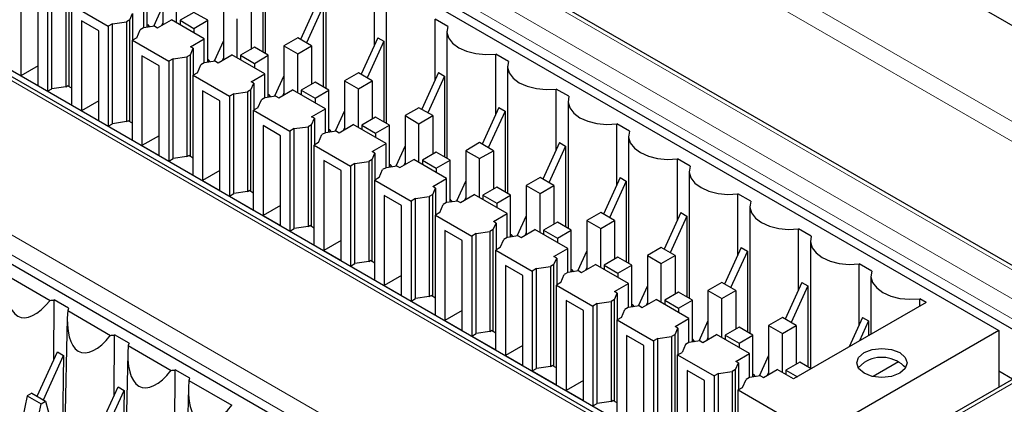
# Paper-space layout 'Blatt4' of a CAD drawing. Header units: millimetres. Extents: x 5 to 418, y 2 to 292.
# Tile 44 of 75: x 96 to 112, y 212 to 218. Entities that reach past the tile are written whole.
import ezdxf

# ---------------------------------------------------------------- set-up
doc = ezdxf.new("R2010")
doc.units = ezdxf.units.MM

psp = doc.layouts.new('Blatt4')

# ---------------------------------------------------------------- linework, layer by layer
at = {"color": 7, "linetype": 'Continuous', "lineweight": 18}
for p, q in [((96.872, 225.45), (127.702, 207.653)), ((127.559, 207.409), (96.732, 225.205)), ((127.812, 205.165), (94.914, 224.157)), ((97.258, 222.326), (113.238, 213.1)), ((113.097, 212.858), (97.116, 222.084)), ((108.152, 210.164), (92.172, 219.389)), ((95.943, 214.693), (113.904, 204.324)), ((113.762, 204.082), (95.802, 214.45)), ((113.238, 212.777), (108.713, 210.164))]:
    psp.add_line(p, q, dxfattribs=at)
at = {"color": 7, "linetype": 'Continuous', "lineweight": 25}
for p, q in [((127.812, 205.233), (95.014, 224.166)), ((103.374, 223.264), (121.448, 212.83)), ((96.264, 222.258), (112.103, 213.114)), ((113.034, 212.726), (97.114, 221.916)), ((100.115, 219.719), (100.115, 217.641)), ((108.252, 210.174), (92.272, 219.399)), ((108.481, 210.138), (92.891, 219.137)), ((101.105, 219.148), (101.105, 217.07)), ((100.075, 218.985), (100.075, 217.664)), ((98.442, 218.911), (98.442, 218.111)), ((96.122, 218.748), (96.122, 217.278)), ((96.561, 218.658), (96.561, 217.025)), ((96.631, 217.066), (96.631, 218.699)), ((96.858, 218.731), (96.858, 217.098)), ((96.914, 217.099), (96.914, 218.763)), ((98.187, 218.07), (98.187, 218.754)), ((98.668, 218.143), (98.668, 218.78)), ((101.902, 217.78), (101.902, 218.775)), ((96.405, 217.115), (96.405, 218.584)), ((102.095, 218.576), (102.095, 216.498)), ((96.957, 216.796), (96.957, 218.429)), ((96.957, 218.429), (97.551, 218.086)), ((98.131, 218.061), (98.131, 218.454)), ((98.442, 218.418), (98.29, 218.084)), ((99.432, 218.339), (99.432, 217.539)), ((99.884, 218.339), (99.884, 217.709)), ((100.966, 218.471), (100.694, 217.872)), ((101.065, 218.414), (100.793, 217.815)), ((101.065, 218.414), (101.065, 217.093)), ((97.395, 218.013), (97.112, 218.176)), ((97.112, 218.176), (97.112, 216.706)), ((97.904, 218.192), (97.848, 218.16)), ((97.904, 218.192), (97.949, 218.297)), ((97.904, 216.527), (97.904, 218.192)), ((97.949, 218.297), (97.949, 217.859)), ((98.357, 218.062), (98.583, 218.192)), ((99.121, 217.882), (98.583, 218.192)), ((98.951, 218.313), (98.725, 218.183)), ((98.725, 218.183), (98.951, 218.052)), ((98.725, 218.183), (98.725, 218.111)), ((99.177, 218.183), (98.951, 218.313)), ((98.951, 218.052), (99.177, 218.183)), ((99.177, 217.498), (99.177, 218.183)), ((99.658, 217.572), (99.658, 218.209)), ((103.099, 218.084), (102.892, 218.203)), ((102.892, 217.208), (102.892, 218.203)), ((97.395, 216.543), (97.395, 218.013)), ((97.621, 218.127), (97.551, 218.086)), ((97.551, 218.086), (97.551, 216.453)), ((97.621, 218.127), (97.848, 218.16)), ((97.621, 216.494), (97.621, 218.127)), ((97.848, 218.16), (97.848, 216.527)), ((98.018, 217.898), (98.074, 218.029)), ((98.13, 218.061), (98.074, 218.029)), ((98.312, 218.088), (98.13, 218.061)), ((98.198, 218.071), (98.187, 218.078)), ((98.312, 218.088), (98.357, 218.062)), ((98.442, 218.143), (98.422, 218.099)), ((98.951, 218.052), (98.951, 217.98)), ((98.018, 217.898), (97.947, 217.858)), ((97.947, 216.225), (97.947, 217.858)), ((97.947, 217.858), (98.541, 217.515)), ((98.894, 217.751), (99.121, 217.882)), ((99.121, 217.49), (99.121, 217.882)), ((100.648, 217.898), (100.422, 217.768)), ((100.874, 217.768), (100.648, 217.898)), ((101.956, 217.899), (101.684, 217.301)), ((101.956, 217.899), (102.055, 217.842)), ((103.085, 218.005), (103.085, 215.927)), ((98.939, 217.726), (98.894, 217.751)), ((98.894, 217.62), (98.939, 217.726)), ((98.939, 217.726), (98.939, 217.287)), ((99.432, 217.846), (99.28, 217.513)), ((99.941, 217.742), (99.715, 217.611)), ((100.167, 217.611), (99.941, 217.742)), ((100.422, 217.768), (100.648, 217.637)), ((100.422, 217.768), (100.422, 216.968)), ((100.648, 217.637), (100.874, 217.768)), ((100.874, 217.768), (100.874, 217.138)), ((102.055, 217.842), (101.783, 217.243)), ((102.055, 217.842), (102.055, 216.521)), ((98.102, 217.605), (98.102, 216.135)), ((98.385, 217.441), (98.102, 217.605)), ((98.611, 217.556), (98.541, 217.515)), ((98.611, 217.556), (98.838, 217.588)), ((98.611, 215.923), (98.611, 217.556)), ((98.894, 217.62), (98.838, 217.588)), ((98.838, 217.588), (98.838, 215.955)), ((98.894, 215.956), (98.894, 217.62)), ((99.347, 217.49), (99.573, 217.621)), ((99.432, 217.571), (99.412, 217.528)), ((100.111, 217.311), (99.573, 217.621)), ((99.715, 217.611), (99.941, 217.48)), ((99.715, 217.611), (99.715, 217.539)), ((99.941, 217.48), (100.167, 217.611)), ((100.167, 216.927), (100.167, 217.611)), ((100.648, 217), (100.648, 217.637)), ((104.089, 217.512), (103.882, 217.632)), ((103.882, 216.637), (103.882, 217.632)), ((96.405, 217.441), (96.122, 217.278)), ((98.385, 215.972), (98.385, 217.441)), ((98.541, 217.515), (98.541, 215.882)), ((99.008, 217.327), (99.064, 217.458)), ((99.12, 217.49), (99.064, 217.458)), ((99.302, 217.516), (99.12, 217.49)), ((99.188, 217.5), (99.177, 217.506)), ((99.302, 217.516), (99.347, 217.49)), ((99.941, 217.48), (99.941, 217.409)), ((104.075, 217.433), (104.075, 215.355)), ((96.122, 217.278), (96.405, 217.115)), ((99.008, 217.327), (98.937, 217.286)), ((98.937, 215.653), (98.937, 217.286)), ((98.937, 217.286), (99.531, 216.943)), ((99.884, 217.18), (100.111, 217.311)), ((100.111, 216.918), (100.111, 217.311)), ((100.422, 217.275), (100.27, 216.941)), ((101.638, 217.327), (101.412, 217.196)), ((101.864, 217.196), (101.638, 217.327)), ((102.946, 217.328), (102.674, 216.729)), ((103.045, 217.271), (102.773, 216.672)), ((102.946, 217.328), (103.045, 217.271)), ((103.045, 217.271), (103.045, 215.95)), ((96.561, 217.025), (96.631, 217.066)), ((96.858, 217.098), (96.631, 217.066)), ((96.858, 217.098), (96.886, 217.115)), ((96.957, 217.074), (96.886, 217.115)), ((99.883, 217.049), (99.828, 217.017)), ((99.883, 217.049), (99.929, 217.154)), ((99.883, 215.384), (99.883, 217.049)), ((99.929, 217.154), (99.884, 217.18)), ((99.929, 217.154), (99.929, 216.716)), ((100.337, 216.919), (100.563, 217.049)), ((101.101, 216.739), (100.563, 217.049)), ((100.931, 217.17), (100.705, 217.04)), ((101.157, 217.04), (100.931, 217.17)), ((101.412, 217.196), (101.638, 217.066)), ((101.412, 217.196), (101.412, 216.396)), ((101.638, 217.066), (101.864, 217.196)), ((101.638, 216.429), (101.638, 217.066)), ((101.864, 217.196), (101.864, 216.566)), ((105.079, 216.941), (104.872, 217.06)), ((104.872, 216.065), (104.872, 217.06)), ((96.561, 217.025), (96.957, 216.796)), ((99.092, 217.033), (99.092, 215.563)), ((99.375, 216.87), (99.092, 217.033)), ((99.601, 216.984), (99.531, 216.943)), ((99.531, 216.943), (99.531, 215.31)), ((99.601, 216.984), (99.828, 217.017)), ((99.601, 215.351), (99.601, 216.984)), ((99.828, 217.017), (99.828, 215.384)), ((99.998, 216.755), (100.054, 216.886)), ((100.11, 216.918), (100.054, 216.886)), ((100.292, 216.945), (100.11, 216.918)), ((100.178, 216.928), (100.167, 216.935)), ((100.292, 216.945), (100.337, 216.919)), ((100.422, 217), (100.402, 216.956)), ((100.705, 217.04), (100.931, 216.909)), ((100.705, 217.04), (100.705, 216.968)), ((100.931, 216.909), (101.157, 217.04)), ((100.931, 216.909), (100.931, 216.837)), ((101.157, 216.355), (101.157, 217.04)), ((97.395, 216.87), (97.112, 216.706)), ((99.375, 215.4), (99.375, 216.87)), ((99.998, 216.755), (99.927, 216.715)), ((100.874, 216.608), (101.101, 216.739)), ((101.101, 216.347), (101.101, 216.739)), ((102.628, 216.755), (102.402, 216.625)), ((102.854, 216.625), (102.628, 216.755)), ((103.936, 216.756), (103.663, 216.158)), ((103.936, 216.756), (104.035, 216.699)), ((105.065, 216.862), (105.065, 214.784)), ((97.112, 216.706), (97.395, 216.543)), ((99.927, 215.082), (99.927, 216.715)), ((99.927, 216.715), (100.521, 216.372)), ((100.873, 216.477), (100.919, 216.583)), ((100.919, 216.583), (100.874, 216.608)), ((100.919, 216.583), (100.919, 216.144)), ((101.412, 216.703), (101.26, 216.37)), ((101.921, 216.599), (101.694, 216.468)), ((102.147, 216.468), (101.921, 216.599)), ((102.402, 216.625), (102.628, 216.494)), ((102.402, 216.625), (102.402, 215.825)), ((102.628, 216.494), (102.854, 216.625)), ((102.854, 216.625), (102.854, 215.995)), ((104.035, 216.699), (103.762, 216.1)), ((104.035, 216.699), (104.035, 215.378)), ((97.551, 216.453), (97.621, 216.494)), ((97.551, 216.453), (97.947, 216.225)), ((97.848, 216.527), (97.621, 216.494)), ((97.848, 216.527), (97.876, 216.543)), ((97.947, 216.502), (97.876, 216.543)), ((100.365, 216.298), (100.082, 216.462)), ((100.082, 216.462), (100.082, 214.992)), ((100.591, 216.413), (100.521, 216.372)), ((100.591, 216.413), (100.818, 216.445)), ((100.591, 214.78), (100.591, 216.413)), ((100.873, 216.477), (100.818, 216.445)), ((100.818, 216.445), (100.818, 214.812)), ((100.873, 214.813), (100.873, 216.477)), ((101.327, 216.347), (101.553, 216.478)), ((101.412, 216.428), (101.392, 216.385)), ((102.09, 216.168), (101.553, 216.478)), ((101.694, 216.468), (101.921, 216.337)), ((101.694, 216.468), (101.694, 216.396)), ((101.921, 216.337), (102.147, 216.468)), ((102.147, 215.784), (102.147, 216.468)), ((102.628, 215.857), (102.628, 216.494)), ((106.069, 216.369), (105.862, 216.489)), ((105.862, 215.494), (105.862, 216.489)), ((98.385, 216.298), (98.102, 216.135)), ((100.365, 214.829), (100.365, 216.298)), ((100.521, 216.372), (100.521, 214.739)), ((100.987, 216.184), (101.044, 216.315)), ((101.1, 216.347), (101.044, 216.315)), ((101.282, 216.373), (101.1, 216.347)), ((101.168, 216.357), (101.157, 216.363)), ((101.282, 216.373), (101.327, 216.347)), ((101.921, 216.337), (101.921, 216.266)), ((106.055, 216.29), (106.055, 214.212)), ((98.102, 216.135), (98.385, 215.972)), ((100.987, 216.184), (100.917, 216.143)), ((100.917, 214.51), (100.917, 216.143)), ((100.917, 216.143), (101.511, 215.8)), ((101.864, 216.037), (102.09, 216.168)), ((102.09, 215.775), (102.09, 216.168)), ((102.402, 216.132), (102.25, 215.798)), ((103.618, 216.184), (103.392, 216.053)), ((103.844, 216.053), (103.618, 216.184)), ((104.926, 216.185), (104.653, 215.586)), ((105.025, 216.128), (104.752, 215.529)), ((104.926, 216.185), (105.025, 216.128)), ((105.025, 216.128), (105.025, 214.807)), ((98.541, 215.882), (98.611, 215.923)), ((98.838, 215.955), (98.611, 215.923)), ((98.838, 215.955), (98.866, 215.972)), ((98.937, 215.931), (98.866, 215.972)), ((101.863, 215.906), (101.909, 216.011)), ((101.909, 216.011), (101.864, 216.037)), ((101.909, 216.011), (101.909, 215.573)), ((102.911, 216.027), (102.684, 215.897)), ((103.137, 215.897), (102.911, 216.027)), ((103.392, 216.053), (103.618, 215.923)), ((103.392, 216.053), (103.392, 215.253)), ((103.618, 215.923), (103.844, 216.053)), ((103.618, 215.286), (103.618, 215.923)), ((103.844, 216.053), (103.844, 215.423)), ((98.541, 215.882), (98.937, 215.653)), ((101.072, 215.89), (101.072, 214.42)), ((101.355, 215.727), (101.072, 215.89)), ((101.581, 215.841), (101.511, 215.8)), ((101.511, 215.8), (101.511, 214.167)), ((101.581, 215.841), (101.808, 215.874)), ((101.581, 214.208), (101.581, 215.841)), ((101.863, 215.906), (101.808, 215.874)), ((101.808, 215.874), (101.808, 214.241)), ((101.863, 214.241), (101.863, 215.906)), ((102.09, 215.775), (102.034, 215.743)), ((102.272, 215.802), (102.09, 215.775)), ((102.158, 215.785), (102.147, 215.792)), ((102.272, 215.802), (102.317, 215.776)), ((102.317, 215.776), (102.543, 215.906)), ((102.402, 215.857), (102.382, 215.813)), ((103.08, 215.596), (102.543, 215.906)), ((102.684, 215.897), (102.911, 215.766)), ((102.684, 215.897), (102.684, 215.825)), ((102.911, 215.766), (103.137, 215.897)), ((102.911, 215.766), (102.911, 215.694)), ((103.137, 215.212), (103.137, 215.897)), ((107.059, 215.798), (106.852, 215.917)), ((106.852, 214.923), (106.852, 215.917)), ((99.375, 215.727), (99.092, 215.563)), ((101.355, 214.257), (101.355, 215.727)), ((101.977, 215.613), (101.907, 215.572)), ((101.977, 215.613), (102.034, 215.743)), ((104.608, 215.612), (104.381, 215.482)), ((104.834, 215.482), (104.608, 215.612)), ((105.916, 215.613), (105.643, 215.015)), ((105.916, 215.613), (106.015, 215.556)), ((107.045, 215.719), (107.045, 213.641)), ((99.092, 215.563), (99.375, 215.4)), ((101.907, 213.939), (101.907, 215.572)), ((101.907, 215.572), (102.5, 215.229)), ((102.853, 215.335), (102.899, 215.44)), ((102.854, 215.466), (103.08, 215.596)), ((102.899, 215.44), (102.854, 215.466)), ((102.899, 215.44), (102.899, 215.001)), ((103.08, 215.204), (103.08, 215.596)), ((103.392, 215.56), (103.24, 215.227)), ((103.901, 215.456), (103.674, 215.325)), ((104.127, 215.325), (103.901, 215.456)), ((104.381, 215.482), (104.608, 215.351)), ((104.381, 215.482), (104.381, 214.682)), ((104.608, 215.351), (104.834, 215.482)), ((104.834, 215.482), (104.834, 214.852)), ((106.015, 215.556), (105.742, 214.957)), ((106.015, 215.556), (106.015, 214.235)), ((99.531, 215.31), (99.601, 215.351)), ((99.531, 215.31), (99.927, 215.082)), ((99.828, 215.384), (99.601, 215.351)), ((99.828, 215.384), (99.856, 215.4)), ((99.927, 215.359), (99.856, 215.4)), ((102.345, 215.155), (102.062, 215.319)), ((102.062, 215.319), (102.062, 213.849)), ((102.571, 215.27), (102.798, 215.302)), ((102.853, 215.335), (102.798, 215.302)), ((102.798, 215.302), (102.798, 213.669)), ((102.853, 213.67), (102.853, 215.335)), ((103.306, 215.204), (103.533, 215.335)), ((103.392, 215.285), (103.372, 215.242)), ((104.07, 215.025), (103.533, 215.335)), ((103.674, 215.325), (103.901, 215.194)), ((103.674, 215.325), (103.674, 215.253)), ((103.901, 215.194), (104.127, 215.325)), ((104.127, 214.641), (104.127, 215.325)), ((104.608, 214.715), (104.608, 215.351)), ((108.049, 215.226), (107.841, 215.346)), ((107.841, 214.351), (107.841, 215.346)), ((100.365, 215.155), (100.082, 214.992)), ((102.345, 213.686), (102.345, 215.155)), ((102.571, 215.27), (102.5, 215.229)), ((102.5, 215.229), (102.5, 213.596)), ((102.571, 213.637), (102.571, 215.27)), ((102.967, 215.041), (103.024, 215.172)), ((103.08, 215.204), (103.024, 215.172)), ((103.262, 215.23), (103.08, 215.204)), ((103.148, 215.214), (103.137, 215.22)), ((103.262, 215.23), (103.306, 215.204)), ((103.901, 215.194), (103.901, 215.123)), ((108.035, 215.147), (108.035, 213.069)), ((100.082, 214.992), (100.365, 214.829)), ((102.967, 215.041), (102.897, 215)), ((102.897, 213.367), (102.897, 215)), ((102.897, 215), (103.49, 214.657)), ((103.844, 214.894), (104.07, 215.025)), ((104.07, 214.633), (104.07, 215.025)), ((104.381, 214.989), (104.23, 214.655)), ((105.598, 215.041), (105.371, 214.91)), ((105.824, 214.91), (105.598, 215.041)), ((106.906, 215.042), (106.633, 214.443)), ((107.005, 214.985), (106.732, 214.386)), ((106.906, 215.042), (107.005, 214.985)), ((107.005, 214.985), (107.005, 213.664)), ((100.818, 214.812), (100.591, 214.78)), ((100.818, 214.812), (100.846, 214.829)), ((100.917, 214.788), (100.846, 214.829)), ((103.843, 214.763), (103.889, 214.868)), ((103.889, 214.868), (103.844, 214.894)), ((103.889, 214.868), (103.889, 214.43)), ((104.891, 214.884), (104.664, 214.754)), ((105.117, 214.754), (104.891, 214.884)), ((105.371, 214.91), (105.598, 214.78)), ((105.371, 214.91), (105.371, 214.11)), ((105.598, 214.78), (105.824, 214.91)), ((105.824, 214.91), (105.824, 214.28)), ((94.963, 214.78), (112.782, 204.493)), ((100.521, 214.739), (100.591, 214.78)), ((100.521, 214.739), (100.917, 214.51)), ((103.335, 214.584), (103.052, 214.747)), ((103.052, 214.747), (103.052, 213.277)), ((103.561, 214.698), (103.49, 214.657)), ((103.49, 214.657), (103.49, 213.024)), ((103.561, 214.698), (103.788, 214.731)), ((103.561, 213.065), (103.561, 214.698)), ((103.843, 214.763), (103.788, 214.731)), ((103.788, 214.731), (103.788, 213.098)), ((103.843, 213.098), (103.843, 214.763)), ((104.07, 214.632), (104.014, 214.6)), ((104.252, 214.659), (104.07, 214.632)), ((104.138, 214.642), (104.127, 214.649)), ((104.252, 214.659), (104.296, 214.633)), ((104.296, 214.633), (104.523, 214.764)), ((104.381, 214.714), (104.362, 214.67)), ((105.06, 214.453), (104.523, 214.764)), ((104.664, 214.754), (104.891, 214.623)), ((104.664, 214.754), (104.664, 214.682)), ((104.891, 214.623), (105.117, 214.754)), ((105.117, 214.069), (105.117, 214.754)), ((105.598, 214.143), (105.598, 214.78)), ((109.039, 214.655), (108.831, 214.774)), ((108.831, 213.78), (108.831, 214.774)), ((101.355, 214.584), (101.072, 214.42)), ((103.335, 213.114), (103.335, 214.584)), ((103.957, 214.47), (104.014, 214.6)), ((104.891, 214.623), (104.891, 214.551)), ((109.025, 214.576), (109.025, 212.498)), ((101.072, 214.42), (101.355, 214.257)), ((103.957, 214.47), (103.887, 214.429)), ((103.887, 212.796), (103.887, 214.429)), ((103.887, 214.429), (104.48, 214.086)), ((104.834, 214.323), (105.06, 214.453)), ((104.879, 214.297), (104.834, 214.323)), ((105.06, 214.061), (105.06, 214.453)), ((105.371, 214.417), (105.22, 214.084)), ((105.881, 214.313), (105.654, 214.182)), ((106.107, 214.182), (105.881, 214.313)), ((106.588, 214.469), (106.361, 214.339)), ((106.361, 214.339), (106.588, 214.208)), ((106.361, 214.339), (106.361, 213.539)), ((106.814, 214.339), (106.588, 214.469)), ((106.588, 214.208), (106.814, 214.339)), ((106.814, 214.339), (106.814, 213.709)), ((107.896, 214.47), (107.623, 213.872)), ((107.995, 214.413), (107.722, 213.814)), ((107.896, 214.47), (107.995, 214.413)), ((107.995, 214.413), (107.995, 213.092)), ((101.511, 214.167), (101.581, 214.208)), ((101.511, 214.167), (101.907, 213.939)), ((101.808, 214.241), (101.581, 214.208)), ((101.808, 214.241), (101.836, 214.257)), ((101.907, 214.216), (101.836, 214.257)), ((104.325, 214.012), (104.042, 214.176)), ((104.042, 214.176), (104.042, 212.706)), ((104.551, 214.127), (104.777, 214.159)), ((104.833, 214.192), (104.777, 214.159)), ((104.777, 214.159), (104.777, 212.526)), ((104.833, 214.192), (104.879, 214.297)), ((104.833, 212.527), (104.833, 214.192)), ((104.879, 214.297), (104.879, 213.858)), ((105.286, 214.061), (105.513, 214.192)), ((106.05, 213.882), (105.513, 214.192)), ((105.654, 214.182), (105.881, 214.051)), ((105.654, 214.182), (105.654, 214.11)), ((105.881, 214.051), (106.107, 214.182)), ((106.107, 213.498), (106.107, 214.182)), ((106.588, 213.572), (106.588, 214.208)), ((110.029, 214.083), (109.821, 214.203)), ((109.821, 213.208), (109.821, 214.203)), ((95.899, 214.011), (96.6, 213.606)), ((102.345, 214.012), (102.062, 213.849)), ((104.325, 212.543), (104.325, 214.012)), ((104.551, 214.127), (104.48, 214.086)), ((104.48, 214.086), (104.48, 212.453)), ((104.551, 212.494), (104.551, 214.127)), ((104.947, 213.898), (105.004, 214.029)), ((105.059, 214.061), (105.004, 214.029)), ((105.242, 214.087), (105.059, 214.061)), ((105.128, 214.071), (105.117, 214.077)), ((105.242, 214.087), (105.286, 214.061)), ((105.371, 214.142), (105.352, 214.099)), ((105.881, 214.051), (105.881, 213.98)), ((110.015, 214.004), (110.015, 213.052)), ((102.062, 213.849), (102.345, 213.686)), ((104.947, 213.898), (104.877, 213.857)), ((104.877, 212.224), (104.877, 213.857)), ((104.877, 213.857), (105.47, 213.514)), ((105.824, 213.751), (106.05, 213.882)), ((106.05, 213.49), (106.05, 213.882)), ((106.361, 213.846), (106.21, 213.513)), ((107.578, 213.898), (107.351, 213.767)), ((107.804, 213.767), (107.578, 213.898)), ((108.886, 213.899), (108.613, 213.3)), ((108.985, 213.842), (108.712, 213.243)), ((108.886, 213.899), (108.985, 213.842)), ((108.985, 213.842), (108.985, 212.521)), ((102.798, 213.669), (102.571, 213.637)), ((102.798, 213.669), (102.826, 213.686)), ((102.897, 213.645), (102.826, 213.686)), ((105.823, 213.62), (105.869, 213.725)), ((105.869, 213.725), (105.824, 213.751)), ((105.869, 213.725), (105.869, 213.287)), ((106.871, 213.741), (106.644, 213.611)), ((107.097, 213.611), (106.871, 213.741)), ((107.351, 213.767), (107.578, 213.637)), ((107.351, 213.767), (107.351, 212.967)), ((107.578, 213.637), (107.804, 213.767)), ((107.804, 213.767), (107.804, 213.137)), ((96.66, 212.627), (96.666, 213.613)), ((96.902, 213.477), (96.666, 213.613)), ((102.5, 213.596), (102.571, 213.637)), ((102.5, 213.596), (102.897, 213.367)), ((105.032, 213.604), (105.032, 212.134)), ((105.315, 213.441), (105.032, 213.604)), ((105.541, 213.555), (105.47, 213.514)), ((105.47, 213.514), (105.47, 211.881)), ((105.541, 213.555), (105.767, 213.588)), ((105.541, 211.922), (105.541, 213.555)), ((105.823, 213.62), (105.767, 213.588)), ((105.767, 213.588), (105.767, 211.955)), ((105.823, 211.955), (105.823, 213.62)), ((106.232, 213.516), (106.049, 213.489)), ((106.118, 213.499), (106.107, 213.506)), ((106.232, 213.516), (106.276, 213.49)), ((106.276, 213.49), (106.503, 213.621)), ((106.361, 213.571), (106.342, 213.527)), ((107.04, 213.31), (106.503, 213.621)), ((106.644, 213.611), (106.871, 213.48)), ((106.644, 213.611), (106.644, 213.539)), ((106.871, 213.48), (107.097, 213.611)), ((107.097, 212.926), (107.097, 213.611)), ((107.578, 213), (107.578, 213.637)), ((110.915, 213.572), (108.751, 212.322)), ((110.915, 213.572), (110.811, 213.631)), ((110.811, 213.512), (110.811, 213.631)), ((96.889, 213.439), (97.59, 213.035)), ((103.335, 213.441), (103.052, 213.277)), ((105.315, 211.971), (105.315, 213.441)), ((105.937, 213.327), (105.994, 213.457)), ((106.049, 213.489), (105.994, 213.457)), ((106.871, 213.48), (106.871, 213.408)), ((96.882, 213.315), (96.831, 210.905)), ((103.052, 213.277), (103.335, 213.114)), ((105.937, 213.327), (105.867, 213.286)), ((105.867, 211.653), (105.867, 213.286)), ((105.867, 213.286), (106.46, 212.943)), ((106.814, 213.18), (107.04, 213.31)), ((107.04, 212.918), (107.04, 213.31)), ((107.351, 213.274), (107.2, 212.941)), ((108.568, 213.327), (108.341, 213.196)), ((108.341, 213.196), (108.568, 213.065)), ((108.341, 213.196), (108.341, 212.396)), ((108.794, 213.196), (108.568, 213.327)), ((108.568, 213.065), (108.794, 213.196)), ((108.794, 213.196), (108.794, 212.566)), ((109.876, 213.327), (109.656, 212.845)), ((109.975, 213.27), (109.826, 212.943)), ((109.876, 213.327), (109.975, 213.27)), ((109.975, 213.27), (109.975, 213.029)), ((97.65, 212.056), (97.656, 213.042)), ((97.892, 212.906), (97.656, 213.042)), ((103.49, 213.024), (103.561, 213.065)), ((103.49, 213.024), (103.887, 212.796)), ((103.788, 213.098), (103.561, 213.065)), ((103.788, 213.098), (103.816, 213.114)), ((103.887, 213.073), (103.816, 213.114)), ((106.305, 212.869), (106.022, 213.033)), ((106.022, 213.033), (106.022, 211.563)), ((106.813, 213.049), (106.757, 213.016)), ((106.813, 213.049), (106.859, 213.154)), ((106.813, 211.384), (106.813, 213.049)), ((106.859, 213.154), (106.814, 213.18)), ((106.859, 213.154), (106.859, 212.716)), ((107.266, 212.918), (107.493, 213.049)), ((108.03, 212.739), (107.493, 213.049)), ((107.86, 213.17), (107.634, 213.039)), ((107.634, 213.039), (107.86, 212.909)), ((107.634, 213.039), (107.634, 212.967)), ((108.087, 213.039), (107.86, 213.17)), ((107.86, 212.909), (108.087, 213.039)), ((108.087, 212.355), (108.087, 213.039)), ((108.568, 212.429), (108.568, 213.065)), ((112.103, 213.114), (109.133, 211.4)), ((112.103, 213.114), (112.103, 212.189)), ((97.879, 212.868), (98.58, 212.463)), ((104.325, 212.869), (104.042, 212.706)), ((106.305, 211.4), (106.305, 212.869)), ((106.531, 212.984), (106.46, 212.943)), ((106.46, 212.943), (106.46, 211.31)), ((106.531, 212.984), (106.757, 213.016)), ((106.531, 211.351), (106.531, 212.984)), ((106.757, 213.016), (106.757, 211.383)), ((106.984, 212.886), (106.927, 212.755)), ((107.039, 212.918), (106.984, 212.886)), ((107.222, 212.944), (107.039, 212.918)), ((107.108, 212.928), (107.097, 212.934)), ((107.222, 212.944), (107.266, 212.918)), ((107.351, 212.999), (107.332, 212.956)), ((107.86, 212.909), (107.86, 212.837)), ((96.392, 212.039), (96.722, 212.765)), ((96.491, 211.981), (96.821, 212.708)), ((96.722, 212.765), (96.821, 212.708)), ((96.821, 212.708), (96.796, 210.989)), ((97.872, 212.744), (97.821, 210.333)), ((104.042, 212.706), (104.325, 212.543)), ((106.856, 212.714), (106.927, 212.755)), ((106.856, 211.081), (106.856, 212.714)), ((106.856, 212.714), (107.45, 212.372)), ((107.804, 212.608), (108.03, 212.739)), ((108.03, 212.347), (108.03, 212.739)), ((108.341, 212.703), (108.19, 212.37)), ((113.138, 212.786), (108.613, 210.174)), ((104.777, 212.526), (104.806, 212.543)), ((104.877, 212.502), (104.806, 212.543)), ((107.803, 212.477), (107.849, 212.583)), ((107.849, 212.583), (107.804, 212.608)), ((107.849, 212.583), (107.849, 212.144)), ((108.85, 212.598), (108.624, 212.468)), ((109.04, 212.489), (108.85, 212.598)), ((110.464, 212.601), (110.048, 212.36)), ((98.64, 211.484), (98.646, 212.47)), ((98.882, 212.334), (98.646, 212.47)), ((104.48, 212.453), (104.551, 212.494)), ((104.48, 212.453), (104.877, 212.224)), ((104.777, 212.526), (104.551, 212.494)), ((107.295, 212.298), (107.012, 212.461)), ((107.012, 212.461), (107.012, 210.991)), ((107.521, 212.412), (107.45, 212.372)), ((107.521, 212.412), (107.747, 212.445)), ((107.521, 210.779), (107.521, 212.412)), ((107.803, 212.477), (107.747, 212.445)), ((107.747, 212.445), (107.747, 210.812)), ((107.803, 210.812), (107.803, 212.477)), ((108.256, 212.347), (108.483, 212.478)), ((108.341, 212.428), (108.321, 212.384)), ((108.751, 212.322), (108.483, 212.478)), ((108.624, 212.468), (108.814, 212.358)), ((108.624, 212.468), (108.624, 212.396)), ((112.326, 212.318), (112.103, 212.447)), ((98.869, 212.296), (99.57, 211.892)), ((105.315, 212.298), (105.032, 212.134)), ((107.295, 210.828), (107.295, 212.298)), ((107.45, 212.372), (107.45, 210.738)), ((107.917, 212.184), (107.974, 212.314)), ((108.029, 212.346), (107.974, 212.314)), ((108.212, 212.373), (108.029, 212.346)), ((108.098, 212.356), (108.087, 212.363)), ((108.212, 212.373), (108.256, 212.347)), ((96.301, 212.091), (96.226, 212.048)), ((96.301, 212.091), (96.527, 211.96)), ((97.382, 211.467), (97.712, 212.193)), ((97.481, 211.41), (97.811, 212.136)), ((97.712, 212.193), (97.811, 212.136)), ((97.811, 212.136), (97.785, 210.418)), ((98.862, 212.172), (98.811, 209.762)), ((105.032, 212.134), (105.315, 211.971)), ((107.846, 212.143), (107.917, 212.184)), ((107.846, 212.143), (109.133, 211.4)), ((107.846, 210.51), (107.846, 212.143)), ((96.226, 212.048), (96.151, 211.677)), ((96.226, 212.048), (96.453, 211.917)), ((96.377, 211.547), (96.453, 211.917)), ((96.453, 211.917), (96.527, 211.96)), ((96.527, 211.96), (96.603, 211.677)), ((105.47, 211.881), (105.541, 211.922)), ((105.767, 211.955), (105.541, 211.922)), ((105.767, 211.955), (105.796, 211.971)), ((105.867, 211.93), (105.796, 211.971))]:
    psp.add_line(p, q, dxfattribs=at)
at = {"color": 7, "linetype": 'Continuous', "lineweight": 25, "flags": 128}
for points in [[(98.187, 218.117), (98.19, 218.113), (98.224, 218.075)], [(103.099, 218.084), (103.086, 217.989), (103.112, 217.896), (103.178, 217.81), (103.278, 217.735), (103.407, 217.677), (103.557, 217.639), (103.719, 217.624), (103.882, 217.632)], [(99.177, 217.546), (99.18, 217.542), (99.214, 217.503)], [(104.089, 217.512), (104.076, 217.418), (104.102, 217.325), (104.168, 217.238), (104.268, 217.164), (104.397, 217.106), (104.547, 217.068), (104.709, 217.052), (104.872, 217.06)], [(100.167, 216.974), (100.17, 216.97), (100.204, 216.932)], [(105.079, 216.941), (105.066, 216.846), (105.092, 216.753), (105.158, 216.667), (105.258, 216.592), (105.387, 216.534), (105.537, 216.496), (105.699, 216.481), (105.862, 216.489)], [(101.157, 216.403), (101.16, 216.399), (101.194, 216.36)], [(106.069, 216.369), (106.055, 216.275), (106.082, 216.182), (106.148, 216.095), (106.248, 216.021), (106.377, 215.963), (106.527, 215.925), (106.689, 215.909), (106.852, 215.917)], [(102.147, 215.831), (102.15, 215.827), (102.184, 215.789)], [(107.059, 215.798), (107.045, 215.703), (107.072, 215.61), (107.138, 215.524), (107.238, 215.449), (107.367, 215.391), (107.517, 215.353), (107.678, 215.338), (107.841, 215.346)], [(103.137, 215.26), (103.14, 215.256), (103.174, 215.217)], [(108.049, 215.226), (108.035, 215.132), (108.062, 215.039), (108.128, 214.952), (108.228, 214.878), (108.357, 214.82), (108.507, 214.782), (108.668, 214.767), (108.831, 214.774)], [(104.127, 214.688), (104.13, 214.684), (104.164, 214.646)], [(109.039, 214.655), (109.025, 214.561), (109.052, 214.467), (109.118, 214.381), (109.218, 214.306), (109.347, 214.248), (109.497, 214.21), (109.658, 214.195), (109.821, 214.203)], [(105.117, 214.117), (105.12, 214.113), (105.154, 214.074)], [(110.029, 214.083), (110.015, 213.989), (110.042, 213.896), (110.108, 213.809), (110.208, 213.735), (110.337, 213.677), (110.487, 213.639), (110.648, 213.624), (110.811, 213.631)], [(106.107, 213.546), (106.11, 213.541), (106.143, 213.503)], [(107.097, 212.974), (107.1, 212.97), (107.133, 212.931)], [(109.902, 212.752), (110.036, 212.804), (110.194, 212.822), (110.352, 212.804), (110.486, 212.752), (110.576, 212.675), (110.607, 212.584), (110.576, 212.492), (110.486, 212.415), (110.352, 212.363), (110.194, 212.345), (110.036, 212.363), (109.902, 212.415), (109.812, 212.492), (109.781, 212.584), (109.812, 212.675), (109.902, 212.752)], [(109.902, 212.589), (109.812, 212.512), (109.805, 212.502)], [(108.087, 212.403), (108.09, 212.398), (108.123, 212.36)]]:
    psp.add_lwpolyline(points, dxfattribs=at)
at = {"color": 7, "linetype": 'Continuous', "lineweight": 25}
for centre, radius, start, end in [((96.521, 214.648), 1.045, 274.3461, 277.9939), ((97.113, 213.388), 0.23, 157.0218, 167.0334), ((97.511, 214.076), 1.045, 274.3461, 277.9939), ((98.103, 212.816), 0.23, 157.0218, 167.0334), ((110.19, 212.142), 0.533, 42.6006, 122.8177), ((98.501, 213.505), 1.045, 274.3461, 277.9939), ((99.093, 212.245), 0.23, 157.0218, 167.0334)]:
    psp.add_arc(centre, radius, start, end, dxfattribs=at)
at = {"color": 7, "linetype": 'Continuous', "lineweight": 18}
for centre, major_axis, ratio, start_param, end_param in [((365.431, 366.688), (379.985, 5.827), 0.587244, 3.834585, 4.001386), ((365.431, 355.201), (379.987, -5.634), 0.567146, 3.873355, 3.997444), ((365.416, 367.659), (378.785, 5.828), 0.587275, 3.871004, 3.964908)]:
    psp.add_ellipse(centre, major_axis=major_axis, ratio=ratio, start_param=start_param, end_param=end_param, dxfattribs=at)
at = {"color": 7, "linetype": 'Continuous', "lineweight": 25}
for centre in [(96.505, 214.467), (97.495, 213.896), (98.485, 213.324), (99.475, 212.753)]:
    psp.add_ellipse(centre, major_axis=(0.399, 1.134), ratio=0.410555, start_param=2.12407, end_param=4.005778, dxfattribs=at)
psp.add_open_spline([(80.749, 215.029), (81.558, 214.505), (83.901, 212.985), (87.852, 210.504), (92.632, 207.605), (97.503, 204.755), (102.463, 201.955), (107.511, 199.207), (111.398, 197.163), (113.601, 196.034), (114.074, 195.791)], degree=3, knots=[0, 0, 0, 0, 0.0774167, 0.2244859, 0.3715556, 0.5186246, 0.6656928, 0.8127599, 0.959826, 1, 1, 1, 1], dxfattribs=at)

doc.saveas('drawing.dxf')
